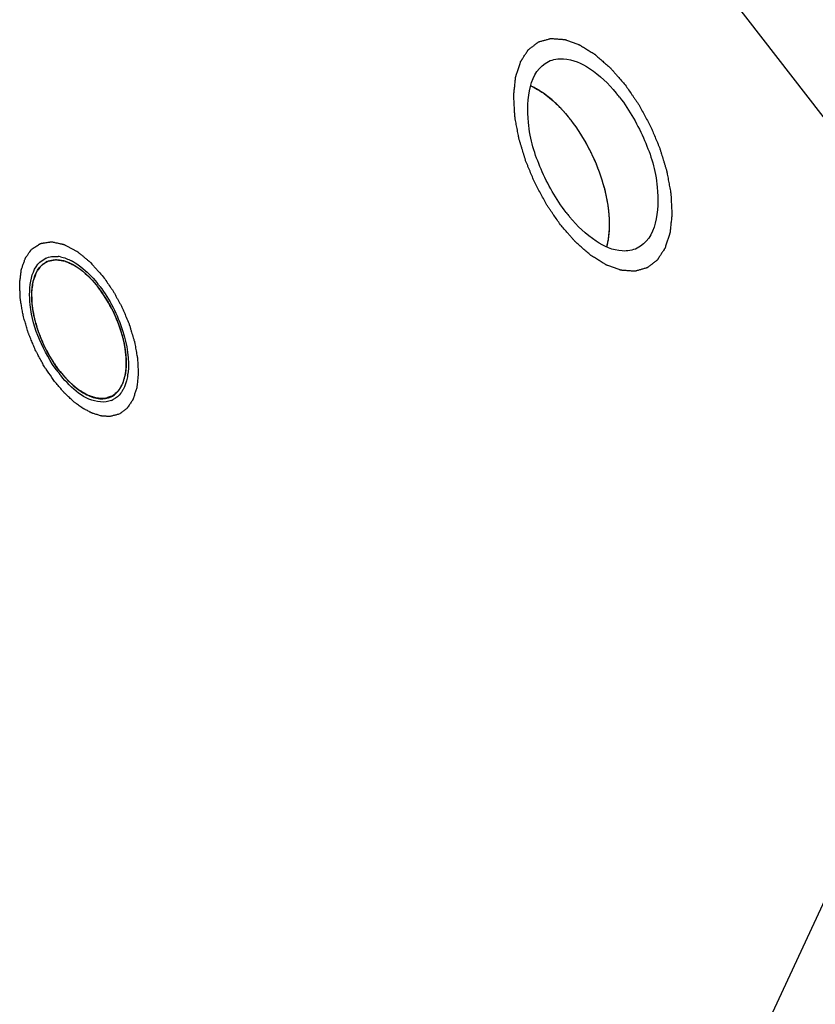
# Model space of a CAD drawing. Header units: millimetres. Extents: x 0 to 7560, y 0 to 5346.
# Tile 191 of 242: x 6429 to 6441, y 3427 to 3443. Entities that reach past the tile are written whole.
import ezdxf

# ---------------------------------------------------------------- set-up
doc = ezdxf.new("R2010")
doc.units = ezdxf.units.MM
for name, color, linetype in [('CSH-ST-M4-20_PBL983', 7, 'Continuous'), ('M2302701_PBL928', 7, 'Continuous'), ('MISUMI_FCBBS3-5-25_PBL1044', 7, 'Continuous')]:
    doc.layers.add(name, color=color, linetype=linetype)

msp = doc.modelspace()

# ---------------------------------------------------------------- linework, layer by layer
at = {"layer": 'CSH-ST-M4-20_PBL983', "color": 134}
for p, q in [((6437.07, 3441.514), (6437.064, 3441.518)), ((6437.144, 3441.467), (6437.139, 3441.471)), ((6437.377, 3441.275), (6437.373, 3441.279)), ((6437.8, 3440.728), (6437.797, 3440.733)), ((6437.969, 3440.4), (6437.967, 3440.405)), ((6438.181, 3439.717), (6438.18, 3439.723)), ((6438.213, 3439.397), (6438.212, 3439.401))]:
    msp.add_line(p, q, dxfattribs=at)
at = {"layer": 'CSH-ST-M4-20_PBL983', "color": 7}
for points in [[(6436.95, 3441.576), (6436.989, 3441.559), (6437.027, 3441.539), (6437.064, 3441.518)], [(6438.169, 3439.008), (6438.18, 3439.048), (6438.189, 3439.089), (6438.195, 3439.131)]]:
    msp.add_open_spline(points, degree=3, dxfattribs=at)
at = {"layer": 'CSH-ST-M4-20_PBL983', "color": 134}
for points, knots in [([(6437.064, 3441.518), (6437.055, 3441.523), (6437.037, 3441.533), (6437.015, 3441.545), (6436.999, 3441.553), (6436.99, 3441.558), (6436.979, 3441.563), (6436.966, 3441.569), (6436.956, 3441.573), (6436.951, 3441.575)], [0, 0, 0, 0, 0.25, 0.5, 0.625, 0.6875, 0.75, 0.875, 1, 1, 1, 1]), ([(6437.139, 3441.471), (6437.128, 3441.478), (6437.114, 3441.487), (6437.098, 3441.498), (6437.091, 3441.502), (6437.086, 3441.505), (6437.079, 3441.509), (6437.074, 3441.512), (6437.07, 3441.514)], [0, 0, 0, 0, 0.5, 0.625, 0.75, 0.8125, 0.875, 1, 1, 1, 1]), ([(6437.373, 3441.279), (6437.364, 3441.287), (6437.351, 3441.3), (6437.333, 3441.317), (6437.318, 3441.33), (6437.303, 3441.344), (6437.284, 3441.36), (6437.263, 3441.378), (6437.236, 3441.399), (6437.217, 3441.415), (6437.204, 3441.424), (6437.19, 3441.435), (6437.17, 3441.449), (6437.155, 3441.46), (6437.144, 3441.467)], [0, 0, 0, 0, 0.125, 0.1875, 0.25, 0.3125, 0.375, 0.5, 0.625, 0.6875, 0.75, 0.8125, 0.875, 1, 1, 1, 1]), ([(6437.598, 3441.027), (6437.589, 3441.037), (6437.577, 3441.053), (6437.56, 3441.074), (6437.545, 3441.091), (6437.534, 3441.106), (6437.524, 3441.117), (6437.516, 3441.126), (6437.505, 3441.139), (6437.493, 3441.154), (6437.478, 3441.17), (6437.459, 3441.191), (6437.435, 3441.217), (6437.406, 3441.247), (6437.387, 3441.266), (6437.377, 3441.275)], [0, 0, 0, 0, 0.125, 0.1875, 0.25, 0.3125, 0.34375, 0.375, 0.4375, 0.5, 0.5625, 0.625, 0.75, 0.875, 1, 1, 1, 1]), ([(6437.797, 3440.733), (6437.79, 3440.745), (6437.779, 3440.763), (6437.764, 3440.787), (6437.751, 3440.807), (6437.741, 3440.824), (6437.732, 3440.837), (6437.725, 3440.848), (6437.715, 3440.863), (6437.704, 3440.88), (6437.69, 3440.899), (6437.673, 3440.924), (6437.651, 3440.955), (6437.624, 3440.992), (6437.606, 3441.015), (6437.598, 3441.027)], [0, 0, 0, 0, 0.125, 0.1875, 0.25, 0.3125, 0.34375, 0.375, 0.4375, 0.5, 0.5625, 0.625, 0.75, 0.875, 1, 1, 1, 1]), ([(6437.967, 3440.405), (6437.961, 3440.418), (6437.952, 3440.438), (6437.939, 3440.464), (6437.929, 3440.486), (6437.92, 3440.504), (6437.914, 3440.518), (6437.907, 3440.531), (6437.899, 3440.547), (6437.89, 3440.565), (6437.878, 3440.587), (6437.869, 3440.604), (6437.862, 3440.619), (6437.855, 3440.631), (6437.846, 3440.647), (6437.837, 3440.662), (6437.83, 3440.675), (6437.818, 3440.696), (6437.808, 3440.714), (6437.8, 3440.728)], [0, 0, 0, 0, 0.125, 0.1875, 0.25, 0.3125, 0.34375, 0.375, 0.4375, 0.5, 0.5625, 0.625, 0.65625, 0.6875, 0.75, 0.8125, 0.84375, 0.875, 1, 1, 1, 1]), ([(6438.098, 3440.059), (6438.093, 3440.072), (6438.088, 3440.089), (6438.082, 3440.109), (6438.077, 3440.124), (6438.068, 3440.15), (6438.058, 3440.179), (6438.047, 3440.208), (6438.039, 3440.231), (6438.031, 3440.25), (6438.024, 3440.267), (6438.019, 3440.28), (6438.014, 3440.295), (6438.003, 3440.32), (6437.988, 3440.357), (6437.975, 3440.386), (6437.969, 3440.4)], [0, 0, 0, 0, 0.125, 0.15625, 0.1875, 0.25, 0.375, 0.4375, 0.5, 0.5625, 0.625, 0.65625, 0.6875, 0.75, 0.875, 1, 1, 1, 1]), ([(6438.18, 3439.723), (6438.177, 3439.736), (6438.174, 3439.752), (6438.171, 3439.771), (6438.168, 3439.785), (6438.164, 3439.804), (6438.159, 3439.826), (6438.155, 3439.846), (6438.15, 3439.866), (6438.146, 3439.885), (6438.14, 3439.907), (6438.135, 3439.929), (6438.129, 3439.951), (6438.123, 3439.97), (6438.119, 3439.987), (6438.115, 3440.001), (6438.11, 3440.017), (6438.104, 3440.036), (6438.1, 3440.051), (6438.098, 3440.059)], [0, 0, 0, 0, 0.125, 0.15625, 0.1875, 0.25, 0.3125, 0.375, 0.4375, 0.5, 0.5625, 0.625, 0.6875, 0.75, 0.8125, 0.84375, 0.875, 0.9375, 1, 1, 1, 1]), ([(6438.212, 3439.401), (6438.212, 3439.413), (6438.211, 3439.431), (6438.211, 3439.455), (6438.209, 3439.476), (6438.208, 3439.496), (6438.206, 3439.515), (6438.205, 3439.534), (6438.203, 3439.552), (6438.201, 3439.573), (6438.199, 3439.594), (6438.196, 3439.614), (6438.193, 3439.633), (6438.191, 3439.649), (6438.19, 3439.662), (6438.186, 3439.684), (6438.183, 3439.702), (6438.181, 3439.717)], [0, 0, 0, 0, 0.125, 0.1875, 0.25, 0.3125, 0.375, 0.4375, 0.5, 0.5625, 0.625, 0.6875, 0.75, 0.8125, 0.84375, 0.875, 1, 1, 1, 1]), ([(6438.196, 3439.132), (6438.197, 3439.142), (6438.199, 3439.156), (6438.202, 3439.175), (6438.204, 3439.197), (6438.207, 3439.224), (6438.211, 3439.268), (6438.212, 3439.314), (6438.213, 3439.36), (6438.213, 3439.385), (6438.213, 3439.397)], [0, 0, 0, 0, 0.125, 0.1875, 0.25, 0.375, 0.5, 0.75, 0.875, 1, 1, 1, 1])]:
    msp.add_open_spline(points, degree=3, knots=knots, dxfattribs=at)
at = {"layer": 'CSH-ST-M4-20_PBL983', "color": 7}
for points, knots in [([(6437.064, 3441.518), (6437.111, 3441.49), (6437.313, 3441.355), (6437.482, 3441.175), (6437.598, 3441.027)], [0, 0, 0, 0, 0.225231, 1, 1, 1, 1]), ([(6438.195, 3439.131), (6438.219, 3439.276), (6438.215, 3439.598), (6438.066, 3440.259), (6437.817, 3440.743), (6437.598, 3441.027)], [0, 0, 0, 0, 0.217315, 0.469219, 1, 1, 1, 1])]:
    msp.add_open_spline(points, degree=3, knots=knots, dxfattribs=at)
at = {"layer": 'CSH-ST-M4-20_PBL983', "color": 134}
msp.add_open_spline([(6438.17, 3439.013), (6438.175, 3439.032), (6438.185, 3439.07), (6438.192, 3439.111), (6438.196, 3439.132)], degree=3, dxfattribs=at)
at = {"layer": 'M2302701_PBL928', "color": 7}
for p, q in [((6430.854, 3454.986), (6442.38, 3440.098)), ((6443.968, 3433.587), (6435.686, 3415.742))]:
    msp.add_line(p, q, dxfattribs=at)
for centre, radius, start, end in [((6436.324, 3439.808), 2.59, 37.7406, 39.6237), ((6439.567, 3441.139), 2.59, 217.7406, 219.6237), ((6429.347, 3438.523), 0.33, 115.3948, 117.7323), ((6429.352, 3438.366), 0.489, 79.0131, 83.3835), ((6429.22, 3438.004), 0.876, 60.4999, 62.5307), ((6429.184, 3437.941), 0.948, 58.2858, 60.4971), ((6428.511, 3437.186), 1.965, 37.7415, 39.5148), ((6428.468, 3437.153), 2.019, 37.246, 37.7463), ((6431.014, 3438.23), 2.019, 217.246, 217.7463), ((6430.971, 3438.197), 1.965, 217.7415, 219.5148), ((6429.566, 3437.105), 0.964, 351.054, 352.2599), ((6430.058, 3436.937), 0.44, 322.8526, 326.4222), ((6430.135, 3436.859), 0.329, 292.6212, 295.3943), ((6430.135, 3436.86), 0.33, 295.3948, 297.7323)]:
    msp.add_arc(centre, radius, start, end, dxfattribs=at)
at = {"layer": 'M2302701_PBL928', "color": 134}
for points, knots in [([(6437.428, 3439.358), (6437.41, 3439.384), (6437.374, 3439.436), (6437.33, 3439.501), (6437.294, 3439.552), (6437.268, 3439.591), (6437.245, 3439.623), (6437.227, 3439.649), (6437.213, 3439.668), (6437.202, 3439.69), (6437.187, 3439.718), (6437.16, 3439.768), (6437.121, 3439.839), (6437.082, 3439.91), (6437.055, 3439.96), (6437.04, 3439.989), (6437.027, 3440.01), (6437.019, 3440.032), (6437.006, 3440.062), (6436.984, 3440.114), (6436.952, 3440.189), (6436.921, 3440.264), (6436.899, 3440.316), (6436.886, 3440.346), (6436.876, 3440.368), (6436.87, 3440.392), (6436.86, 3440.422), (6436.844, 3440.476), (6436.825, 3440.538), (6436.807, 3440.599), (6436.793, 3440.645), (6436.781, 3440.684), (6436.773, 3440.711), (6436.768, 3440.726), (6436.764, 3440.738), (6436.763, 3440.749), (6436.76, 3440.763), (6436.755, 3440.789), (6436.746, 3440.841), (6436.735, 3440.899), (6436.724, 3440.958), (6436.716, 3441.002), (6436.709, 3441.039), (6436.705, 3441.065), (6436.702, 3441.079), (6436.699, 3441.091), (6436.699, 3441.101), (6436.699, 3441.114), (6436.697, 3441.138), (6436.695, 3441.186), (6436.692, 3441.241), (6436.689, 3441.296), (6436.687, 3441.337), (6436.685, 3441.371), (6436.684, 3441.396), (6436.683, 3441.409), (6436.682, 3441.42), (6436.684, 3441.429), (6436.685, 3441.441), (6436.687, 3441.462), (6436.69, 3441.493), (6436.694, 3441.529), (6436.698, 3441.566), (6436.702, 3441.603), (6436.706, 3441.639), (6436.709, 3441.67), (6436.711, 3441.691), (6436.713, 3441.703), (6436.713, 3441.713), (6436.716, 3441.72), (6436.719, 3441.731), (6436.725, 3441.749), (6436.733, 3441.775), (6436.743, 3441.806), (6436.753, 3441.838), (6436.763, 3441.869), (6436.773, 3441.9), (6436.781, 3441.926), (6436.787, 3441.944), (6436.791, 3441.955), (6436.793, 3441.963), (6436.797, 3441.968), (6436.802, 3441.976), (6436.811, 3441.99), (6436.824, 3442.01), (6436.839, 3442.033), (6436.854, 3442.057), (6436.87, 3442.08), (6436.885, 3442.104), (6436.898, 3442.123), (6436.907, 3442.137), (6436.912, 3442.145), (6436.915, 3442.151), (6436.921, 3442.154), (6436.927, 3442.16), (6436.939, 3442.169), (6436.956, 3442.182), (6436.976, 3442.197), (6436.996, 3442.213), (6437.017, 3442.228), (6437.037, 3442.244), (6437.054, 3442.257), (6437.065, 3442.266), (6437.072, 3442.271), (6437.077, 3442.276), (6437.083, 3442.277), (6437.091, 3442.279), (6437.106, 3442.283), (6437.126, 3442.289), (6437.15, 3442.296), (6437.175, 3442.303), (6437.199, 3442.31), (6437.223, 3442.317), (6437.244, 3442.323), (6437.258, 3442.327), (6437.266, 3442.329), (6437.272, 3442.332), (6437.279, 3442.33), (6437.288, 3442.33), (6437.305, 3442.329), (6437.328, 3442.327), (6437.356, 3442.325), (6437.384, 3442.323), (6437.412, 3442.321), (6437.44, 3442.319), (6437.464, 3442.317), (6437.48, 3442.316), (6437.49, 3442.315), (6437.497, 3442.316), (6437.504, 3442.312), (6437.514, 3442.309), (6437.531, 3442.302), (6437.556, 3442.294), (6437.586, 3442.283), (6437.616, 3442.272), (6437.645, 3442.261), (6437.675, 3442.25), (6437.7, 3442.241), (6437.717, 3442.235), (6437.727, 3442.231), (6437.735, 3442.229), (6437.742, 3442.224), (6437.752, 3442.218), (6437.77, 3442.206), (6437.796, 3442.19), (6437.827, 3442.171), (6437.858, 3442.152), (6437.888, 3442.133), (6437.919, 3442.114), (6437.945, 3442.098), (6437.963, 3442.087), (6437.973, 3442.08), (6437.981, 3442.076), (6437.988, 3442.069), (6437.998, 3442.06), (6438.016, 3442.044), (6438.042, 3442.022), (6438.072, 3441.995), (6438.103, 3441.968), (6438.133, 3441.942), (6438.164, 3441.915), (6438.19, 3441.892), (6438.207, 3441.877), (6438.218, 3441.868), (6438.225, 3441.862), (6438.233, 3441.853), (6438.243, 3441.842), (6438.26, 3441.822), (6438.285, 3441.793), (6438.314, 3441.759), (6438.354, 3441.714), (6438.404, 3441.657), (6438.443, 3441.612), (6438.463, 3441.589)], [0, 0, 0, 0, 0.015625, 0.03125, 0.039062, 0.046875, 0.054688, 0.058594, 0.0625, 0.066406, 0.070312, 0.078125, 0.09375, 0.109375, 0.117188, 0.121094, 0.125, 0.128906, 0.132812, 0.140625, 0.15625, 0.171875, 0.179688, 0.183594, 0.1875, 0.191406, 0.195312, 0.203125, 0.21875, 0.226562, 0.234375, 0.242188, 0.246094, 0.248047, 0.25, 0.251953, 0.253906, 0.257812, 0.265625, 0.28125, 0.289062, 0.296875, 0.304688, 0.308594, 0.310547, 0.3125, 0.314453, 0.316406, 0.320312, 0.328125, 0.34375, 0.351562, 0.359375, 0.367188, 0.371094, 0.373047, 0.375, 0.376953, 0.378906, 0.382812, 0.390625, 0.398438, 0.40625, 0.414062, 0.421875, 0.429688, 0.433594, 0.435547, 0.4375, 0.439453, 0.441406, 0.445312, 0.453125, 0.460938, 0.46875, 0.476562, 0.484375, 0.492188, 0.496094, 0.498047, 0.5, 0.501953, 0.503906, 0.507812, 0.515625, 0.523438, 0.53125, 0.539062, 0.546875, 0.554688, 0.558594, 0.560547, 0.5625, 0.564453, 0.566406, 0.570312, 0.578125, 0.585938, 0.59375, 0.601562, 0.609375, 0.617188, 0.621094, 0.623047, 0.625, 0.626953, 0.628906, 0.632812, 0.640625, 0.648438, 0.65625, 0.664062, 0.671875, 0.679688, 0.683594, 0.685547, 0.6875, 0.689453, 0.691406, 0.695312, 0.703125, 0.710938, 0.71875, 0.726562, 0.734375, 0.742188, 0.746094, 0.748047, 0.75, 0.751953, 0.753906, 0.757812, 0.765625, 0.773438, 0.78125, 0.789062, 0.796875, 0.804688, 0.808594, 0.810547, 0.8125, 0.814453, 0.816406, 0.820312, 0.828125, 0.835938, 0.84375, 0.851562, 0.859375, 0.867188, 0.871094, 0.873047, 0.875, 0.876953, 0.878906, 0.882812, 0.890625, 0.898438, 0.90625, 0.914062, 0.921875, 0.929688, 0.933594, 0.935547, 0.9375, 0.939453, 0.941406, 0.945312, 0.953125, 0.960938, 0.96875, 0.984375, 1, 1, 1, 1]), ([(6438.463, 3441.589), (6438.481, 3441.563), (6438.517, 3441.511), (6438.561, 3441.447), (6438.597, 3441.395), (6438.624, 3441.356), (6438.646, 3441.324), (6438.664, 3441.298), (6438.678, 3441.279), (6438.689, 3441.257), (6438.705, 3441.229), (6438.732, 3441.179), (6438.77, 3441.108), (6438.809, 3441.037), (6438.836, 3440.987), (6438.852, 3440.959), (6438.864, 3440.938), (6438.873, 3440.915), (6438.886, 3440.885), (6438.907, 3440.833), (6438.939, 3440.758), (6438.97, 3440.683), (6438.993, 3440.631), (6439.005, 3440.601), (6439.015, 3440.579), (6439.021, 3440.556), (6439.031, 3440.525), (6439.047, 3440.471), (6439.066, 3440.41), (6439.085, 3440.348), (6439.099, 3440.302), (6439.11, 3440.263), (6439.119, 3440.236), (6439.123, 3440.221), (6439.127, 3440.209), (6439.129, 3440.199), (6439.131, 3440.184), (6439.136, 3440.158), (6439.146, 3440.107), (6439.156, 3440.048), (6439.167, 3439.989), (6439.175, 3439.945), (6439.182, 3439.908), (6439.187, 3439.883), (6439.189, 3439.868), (6439.192, 3439.857), (6439.192, 3439.847), (6439.193, 3439.833), (6439.194, 3439.809), (6439.196, 3439.761), (6439.199, 3439.706), (6439.202, 3439.651), (6439.204, 3439.61), (6439.206, 3439.576), (6439.207, 3439.552), (6439.208, 3439.538), (6439.209, 3439.527), (6439.208, 3439.519), (6439.206, 3439.506), (6439.204, 3439.485), (6439.201, 3439.455), (6439.197, 3439.418), (6439.193, 3439.381), (6439.189, 3439.345), (6439.186, 3439.308), (6439.182, 3439.277), (6439.18, 3439.256), (6439.179, 3439.244), (6439.178, 3439.234), (6439.175, 3439.227), (6439.172, 3439.216), (6439.166, 3439.198), (6439.158, 3439.172), (6439.148, 3439.141), (6439.138, 3439.11), (6439.128, 3439.079), (6439.118, 3439.047), (6439.11, 3439.021), (6439.104, 3439.003), (6439.101, 3438.993), (6439.099, 3438.984), (6439.094, 3438.979), (6439.089, 3438.971), (6439.08, 3438.957), (6439.068, 3438.938), (6439.052, 3438.914), (6439.037, 3438.891), (6439.022, 3438.867), (6439.006, 3438.844), (6438.994, 3438.824), (6438.985, 3438.81), (6438.98, 3438.803), (6438.976, 3438.796), (6438.971, 3438.793), (6438.964, 3438.787), (6438.952, 3438.779), (6438.935, 3438.765), (6438.915, 3438.75), (6438.895, 3438.734), (6438.875, 3438.719), (6438.854, 3438.703), (6438.838, 3438.69), (6438.826, 3438.681), (6438.819, 3438.676), (6438.814, 3438.672), (6438.808, 3438.671), (6438.8, 3438.668), (6438.786, 3438.664), (6438.765, 3438.658), (6438.741, 3438.651), (6438.717, 3438.644), (6438.692, 3438.637), (6438.668, 3438.63), (6438.648, 3438.625), (6438.633, 3438.62), (6438.625, 3438.618), (6438.62, 3438.616), (6438.612, 3438.617), (6438.603, 3438.617), (6438.586, 3438.619), (6438.563, 3438.62), (6438.535, 3438.622), (6438.507, 3438.624), (6438.479, 3438.626), (6438.451, 3438.628), (6438.427, 3438.63), (6438.411, 3438.631), (6438.402, 3438.632), (6438.395, 3438.632), (6438.387, 3438.635), (6438.377, 3438.638), (6438.36, 3438.645), (6438.335, 3438.654), (6438.305, 3438.665), (6438.276, 3438.675), (6438.246, 3438.686), (6438.216, 3438.697), (6438.191, 3438.706), (6438.174, 3438.712), (6438.164, 3438.716), (6438.157, 3438.718), (6438.149, 3438.724), (6438.139, 3438.73), (6438.121, 3438.741), (6438.095, 3438.757), (6438.064, 3438.776), (6438.034, 3438.795), (6438.003, 3438.814), (6437.972, 3438.834), (6437.947, 3438.85), (6437.929, 3438.861), (6437.918, 3438.867), (6437.911, 3438.871), (6437.903, 3438.879), (6437.893, 3438.887), (6437.875, 3438.903), (6437.85, 3438.925), (6437.819, 3438.952), (6437.788, 3438.979), (6437.758, 3439.006), (6437.727, 3439.032), (6437.702, 3439.055), (6437.684, 3439.07), (6437.674, 3439.08), (6437.666, 3439.086), (6437.659, 3439.095), (6437.649, 3439.106), (6437.631, 3439.126), (6437.607, 3439.154), (6437.577, 3439.188), (6437.537, 3439.234), (6437.488, 3439.29), (6437.448, 3439.336), (6437.428, 3439.358)], [0, 0, 0, 0, 0.015625, 0.03125, 0.039062, 0.046875, 0.054688, 0.058594, 0.0625, 0.066406, 0.070312, 0.078125, 0.09375, 0.109375, 0.117188, 0.121094, 0.125, 0.128906, 0.132812, 0.140625, 0.15625, 0.171875, 0.179688, 0.183594, 0.1875, 0.191406, 0.195312, 0.203125, 0.21875, 0.226562, 0.234375, 0.242188, 0.246094, 0.248047, 0.25, 0.251953, 0.253906, 0.257812, 0.265625, 0.28125, 0.289062, 0.296875, 0.304688, 0.308594, 0.310547, 0.3125, 0.314453, 0.316406, 0.320312, 0.328125, 0.34375, 0.351562, 0.359375, 0.367188, 0.371094, 0.373047, 0.375, 0.376953, 0.378906, 0.382812, 0.390625, 0.398438, 0.40625, 0.414062, 0.421875, 0.429688, 0.433594, 0.435547, 0.4375, 0.439453, 0.441406, 0.445312, 0.453125, 0.460938, 0.46875, 0.476562, 0.484375, 0.492188, 0.496094, 0.498047, 0.5, 0.501953, 0.503906, 0.507812, 0.515625, 0.523438, 0.53125, 0.539062, 0.546875, 0.554688, 0.558594, 0.560547, 0.5625, 0.564453, 0.566406, 0.570312, 0.578125, 0.585938, 0.59375, 0.601562, 0.609375, 0.617188, 0.621094, 0.623047, 0.625, 0.626953, 0.628906, 0.632812, 0.640625, 0.648438, 0.65625, 0.664062, 0.671875, 0.679688, 0.683594, 0.685547, 0.6875, 0.689453, 0.691406, 0.695312, 0.703125, 0.710938, 0.71875, 0.726562, 0.734375, 0.742188, 0.746094, 0.748047, 0.75, 0.751953, 0.753906, 0.757812, 0.765625, 0.773438, 0.78125, 0.789062, 0.796875, 0.804688, 0.808594, 0.810547, 0.8125, 0.814453, 0.816406, 0.820312, 0.828125, 0.835938, 0.84375, 0.851562, 0.859375, 0.867188, 0.871094, 0.873047, 0.875, 0.876953, 0.878906, 0.882812, 0.890625, 0.898438, 0.90625, 0.914062, 0.921875, 0.929688, 0.933594, 0.935547, 0.9375, 0.939453, 0.941406, 0.945312, 0.953125, 0.960938, 0.96875, 0.984375, 1, 1, 1, 1]), ([(6428.984, 3438.966), (6429.003, 3438.978), (6429.03, 3438.996), (6429.066, 3439.019), (6429.089, 3439.034), (6429.107, 3439.046), (6429.118, 3439.053), (6429.126, 3439.058), (6429.131, 3439.061), (6429.137, 3439.061), (6429.143, 3439.062), (6429.154, 3439.064), (6429.168, 3439.066), (6429.19, 3439.069), (6429.217, 3439.073), (6429.245, 3439.077), (6429.267, 3439.081), (6429.281, 3439.083), (6429.292, 3439.084), (6429.298, 3439.085), (6429.304, 3439.086), (6429.31, 3439.085), (6429.321, 3439.083), (6429.336, 3439.08), (6429.361, 3439.074), (6429.392, 3439.067), (6429.422, 3439.061), (6429.447, 3439.055), (6429.466, 3439.051), (6429.481, 3439.048), (6429.492, 3439.045), (6429.498, 3439.044), (6429.502, 3439.043), (6429.508, 3439.04), (6429.514, 3439.037), (6429.526, 3439.031), (6429.542, 3439.022), (6429.562, 3439.011), (6429.589, 3438.997), (6429.622, 3438.98), (6429.655, 3438.962), (6429.682, 3438.948), (6429.698, 3438.939), (6429.71, 3438.933), (6429.717, 3438.929), (6429.723, 3438.923), (6429.731, 3438.917), (6429.751, 3438.9), (6429.781, 3438.876), (6429.82, 3438.844), (6429.86, 3438.811), (6429.889, 3438.787), (6429.909, 3438.771), (6429.917, 3438.764), (6429.924, 3438.759), (6429.93, 3438.752), (6429.941, 3438.739), (6429.957, 3438.721), (6429.983, 3438.693), (6430.015, 3438.657), (6430.066, 3438.6), (6430.104, 3438.557), (6430.129, 3438.528)], [0, 0, 0, 0, 0.0625, 0.09375, 0.125, 0.140625, 0.15625, 0.164062, 0.167969, 0.171875, 0.179688, 0.1875, 0.203125, 0.21875, 0.25, 0.28125, 0.296875, 0.3125, 0.320312, 0.328125, 0.332031, 0.335938, 0.34375, 0.359375, 0.375, 0.40625, 0.4375, 0.453125, 0.46875, 0.484375, 0.492188, 0.496094, 0.5, 0.503906, 0.507812, 0.515625, 0.53125, 0.546875, 0.5625, 0.59375, 0.625, 0.640625, 0.65625, 0.664062, 0.667969, 0.671875, 0.679688, 0.6875, 0.71875, 0.75, 0.78125, 0.8125, 0.820312, 0.828125, 0.832031, 0.835938, 0.84375, 0.859375, 0.875, 0.90625, 0.9375, 1, 1, 1, 1]), ([(6429.353, 3436.855), (6429.322, 3436.9), (6429.284, 3436.955), (6429.238, 3437.022), (6429.219, 3437.05), (6429.204, 3437.072), (6429.188, 3437.094), (6429.172, 3437.125), (6429.152, 3437.162), (6429.132, 3437.198), (6429.112, 3437.235), (6429.092, 3437.272), (6429.076, 3437.302), (6429.063, 3437.327), (6429.049, 3437.351), (6429.036, 3437.383), (6429.014, 3437.435), (6428.988, 3437.499), (6428.963, 3437.557), (6428.947, 3437.595), (6428.939, 3437.615), (6428.932, 3437.634), (6428.925, 3437.66), (6428.915, 3437.692), (6428.903, 3437.731), (6428.892, 3437.77), (6428.88, 3437.809), (6428.868, 3437.848), (6428.859, 3437.88), (6428.851, 3437.906), (6428.847, 3437.931), (6428.839, 3437.975), (6428.828, 3438.038), (6428.817, 3438.101), (6428.81, 3438.142), (6428.807, 3438.161), (6428.804, 3438.174), (6428.804, 3438.194), (6428.802, 3438.223), (6428.801, 3438.258), (6428.8, 3438.293), (6428.798, 3438.328), (6428.797, 3438.363), (6428.796, 3438.393), (6428.795, 3438.413), (6428.794, 3438.425), (6428.796, 3438.435), (6428.797, 3438.448), (6428.8, 3438.468), (6428.803, 3438.494), (6428.808, 3438.536), (6428.814, 3438.577), (6428.818, 3438.613), (6428.82, 3438.631), (6428.821, 3438.642), (6428.824, 3438.65), (6428.828, 3438.661), (6428.834, 3438.679), (6428.842, 3438.701), (6428.851, 3438.727), (6428.86, 3438.753), (6428.869, 3438.779), (6428.877, 3438.801), (6428.883, 3438.818), (6428.886, 3438.829), (6428.891, 3438.835), (6428.896, 3438.842), (6428.904, 3438.853), (6428.915, 3438.869), (6428.943, 3438.908), (6428.966, 3438.94), (6428.984, 3438.966)], [0, 0, 0, 0, 0.0625, 0.078125, 0.09375, 0.101562, 0.109375, 0.125, 0.140625, 0.15625, 0.171875, 0.1875, 0.203125, 0.210938, 0.21875, 0.234375, 0.25, 0.28125, 0.3125, 0.320312, 0.328125, 0.335938, 0.34375, 0.359375, 0.375, 0.390625, 0.40625, 0.421875, 0.4375, 0.445312, 0.453125, 0.46875, 0.5, 0.53125, 0.546875, 0.550781, 0.554688, 0.5625, 0.578125, 0.59375, 0.609375, 0.625, 0.640625, 0.65625, 0.664062, 0.667969, 0.671875, 0.679688, 0.6875, 0.703125, 0.71875, 0.75, 0.765625, 0.773438, 0.777344, 0.78125, 0.789062, 0.796875, 0.8125, 0.828125, 0.84375, 0.859375, 0.875, 0.882812, 0.890625, 0.894531, 0.898438, 0.90625, 0.921875, 0.9375, 1, 1, 1, 1]), ([(6430.129, 3438.528), (6430.148, 3438.501), (6430.184, 3438.448), (6430.23, 3438.381), (6430.267, 3438.328), (6430.291, 3438.295), (6430.306, 3438.265), (6430.322, 3438.236), (6430.342, 3438.199), (6430.366, 3438.155), (6430.39, 3438.112), (6430.41, 3438.075), (6430.427, 3438.046), (6430.437, 3438.022), (6430.446, 3437.999), (6430.46, 3437.967), (6430.483, 3437.913), (6430.509, 3437.85), (6430.532, 3437.795), (6430.544, 3437.767), (6430.549, 3437.752), (6430.556, 3437.728), (6430.566, 3437.693), (6430.585, 3437.631), (6430.602, 3437.576), (6430.616, 3437.53), (6430.622, 3437.51), (6430.627, 3437.495), (6430.629, 3437.479), (6430.634, 3437.452), (6430.641, 3437.414), (6430.65, 3437.367), (6430.658, 3437.321), (6430.665, 3437.283), (6430.67, 3437.256), (6430.673, 3437.24), (6430.676, 3437.225), (6430.677, 3437.207), (6430.678, 3437.179), (6430.68, 3437.144), (6430.682, 3437.101), (6430.684, 3437.059), (6430.686, 3437.024), (6430.687, 3436.995), (6430.689, 3436.978), (6430.687, 3436.965), (6430.685, 3436.952), (6430.683, 3436.93), (6430.679, 3436.898), (6430.675, 3436.86), (6430.672, 3436.828), (6430.669, 3436.802), (6430.667, 3436.783), (6430.665, 3436.767), (6430.664, 3436.754), (6430.66, 3436.744), (6430.656, 3436.731), (6430.649, 3436.71), (6430.64, 3436.684), (6430.63, 3436.652), (6430.622, 3436.626), (6430.615, 3436.605), (6430.611, 3436.592), (6430.607, 3436.582), (6430.605, 3436.573), (6430.601, 3436.567), (6430.596, 3436.559), (6430.589, 3436.549), (6430.573, 3436.525), (6430.555, 3436.497), (6430.536, 3436.469), (6430.525, 3436.453), (6430.519, 3436.442), (6430.514, 3436.436), (6430.512, 3436.431), (6430.508, 3436.429), (6430.504, 3436.425), (6430.493, 3436.418), (6430.477, 3436.405), (6430.455, 3436.389), (6430.434, 3436.373), (6430.416, 3436.36), (6430.402, 3436.349), (6430.388, 3436.337), (6430.366, 3436.333), (6430.341, 3436.325), (6430.315, 3436.319), (6430.281, 3436.309), (6430.255, 3436.303), (6430.238, 3436.298)], [0, 0, 0, 0, 0.03125, 0.0625, 0.078125, 0.09375, 0.101562, 0.109375, 0.125, 0.140625, 0.15625, 0.171875, 0.179688, 0.1875, 0.195312, 0.203125, 0.21875, 0.25, 0.265625, 0.273438, 0.277344, 0.28125, 0.296875, 0.3125, 0.34375, 0.351562, 0.359375, 0.363281, 0.367188, 0.375, 0.390625, 0.40625, 0.421875, 0.4375, 0.445312, 0.449219, 0.453125, 0.460938, 0.46875, 0.484375, 0.5, 0.515625, 0.53125, 0.539062, 0.546875, 0.550781, 0.554688, 0.5625, 0.578125, 0.59375, 0.609375, 0.617188, 0.625, 0.632812, 0.636719, 0.640625, 0.648438, 0.65625, 0.671875, 0.6875, 0.703125, 0.710938, 0.71875, 0.722656, 0.726562, 0.730469, 0.734375, 0.742188, 0.75, 0.78125, 0.796875, 0.804688, 0.8125, 0.816406, 0.818359, 0.820312, 0.824219, 0.828125, 0.84375, 0.859375, 0.875, 0.890625, 0.898438, 0.90625, 0.921875, 0.9375, 0.953125, 0.96875, 1, 1, 1, 1]), ([(6430.238, 3436.298), (6430.221, 3436.299), (6430.196, 3436.3), (6430.162, 3436.302), (6430.141, 3436.303), (6430.124, 3436.304), (6430.113, 3436.305), (6430.105, 3436.305), (6430.096, 3436.307), (6430.08, 3436.313), (6430.057, 3436.319), (6430.029, 3436.328), (6430.001, 3436.336), (6429.978, 3436.343), (6429.962, 3436.348), (6429.953, 3436.351), (6429.943, 3436.356), (6429.931, 3436.362), (6429.903, 3436.377), (6429.87, 3436.394), (6429.837, 3436.411), (6429.821, 3436.42), (6429.812, 3436.425), (6429.805, 3436.428), (6429.797, 3436.434), (6429.788, 3436.441), (6429.771, 3436.453), (6429.737, 3436.478), (6429.703, 3436.503), (6429.674, 3436.524), (6429.661, 3436.533), (6429.652, 3436.54), (6429.642, 3436.549), (6429.626, 3436.564), (6429.603, 3436.586), (6429.575, 3436.613), (6429.546, 3436.639), (6429.523, 3436.662), (6429.507, 3436.677), (6429.497, 3436.686), (6429.488, 3436.697), (6429.477, 3436.71), (6429.449, 3436.743), (6429.408, 3436.791), (6429.371, 3436.834), (6429.353, 3436.855)], [0, 0, 0, 0, 0.0625, 0.09375, 0.125, 0.140625, 0.15625, 0.164062, 0.171875, 0.1875, 0.21875, 0.25, 0.28125, 0.3125, 0.328125, 0.335938, 0.34375, 0.359375, 0.375, 0.4375, 0.46875, 0.484375, 0.492188, 0.5, 0.507812, 0.515625, 0.53125, 0.5625, 0.625, 0.640625, 0.65625, 0.664062, 0.671875, 0.6875, 0.71875, 0.75, 0.78125, 0.8125, 0.828125, 0.835938, 0.84375, 0.859375, 0.875, 0.9375, 1, 1, 1, 1])]:
    msp.add_open_spline(points, degree=3, knots=knots, dxfattribs=at)
at = {"layer": 'M2302701_PBL928', "color": 7}
for points, knots in [([(6437.519, 3439.554), (6437.356, 3439.764), (6437.095, 3440.238), (6436.845, 3441.02), (6436.93, 3441.818), (6437.239, 3441.965)], [0, 0, 0, 0, 0.307648, 0.605373, 1, 1, 1, 1]), ([(6437.239, 3441.965), (6437.312, 3441.999), (6437.55, 3442.034), (6437.951, 3441.849), (6438.196, 3441.609), (6438.319, 3441.46)], [0, 0, 0, 0, 0.190629, 0.542453, 1, 1, 1, 1]), ([(6438.373, 3441.394), (6438.536, 3441.183), (6438.796, 3440.71), (6439.047, 3439.927), (6438.961, 3439.129), (6438.652, 3438.983)], [0, 0, 0, 0, 0.307648, 0.605373, 1, 1, 1, 1]), ([(6438.652, 3438.983), (6438.58, 3438.948), (6438.342, 3438.913), (6437.941, 3439.098), (6437.695, 3439.338), (6437.572, 3439.487)], [0, 0, 0, 0, 0.190629, 0.542453, 1, 1, 1, 1]), ([(6429.407, 3437.009), (6429.287, 3437.166), (6429.094, 3437.519), (6428.91, 3438.107), (6428.966, 3438.696), (6429.194, 3438.815)], [0, 0, 0, 0, 0.306778, 0.603174, 1, 1, 1, 1]), ([(6429.683, 3438.748), (6429.713, 3438.729), (6429.84, 3438.64), (6429.95, 3438.529), (6430.027, 3438.436)], [0, 0, 0, 0, 0.228603, 1, 1, 1, 1]), ([(6430.075, 3438.375), (6430.235, 3438.164), (6430.464, 3437.715), (6430.552, 3437.206), (6430.521, 3436.975)], [0, 0, 0, 0, 0.530785, 1, 1, 1, 1]), ([(6430.262, 3436.556), (6430.206, 3436.532), (6429.882, 3436.501), (6429.615, 3436.753), (6429.455, 3436.947)], [0, 0, 0, 0, 0.19355, 1, 1, 1, 1]), ([(6430.451, 3436.741), (6430.447, 3436.733), (6430.438, 3436.717), (6430.429, 3436.701), (6430.424, 3436.694)], [0, 0, 0, 0, 0.506177, 1, 1, 1, 1])]:
    msp.add_open_spline(points, degree=3, knots=knots, dxfattribs=at)
for points in [[(6429.206, 3438.821), (6429.267, 3438.85), (6429.341, 3438.859), (6429.408, 3438.851)], [(6429.445, 3438.846), (6429.507, 3438.834), (6429.568, 3438.81), (6429.624, 3438.781)], [(6430.5, 3436.87), (6430.488, 3436.825), (6430.473, 3436.782), (6430.451, 3436.741)], [(6430.518, 3436.955), (6430.513, 3436.926), (6430.508, 3436.898), (6430.5, 3436.87)], [(6430.408, 3436.671), (6430.376, 3436.629), (6430.335, 3436.593), (6430.288, 3436.568)]]:
    msp.add_open_spline(points, degree=3, dxfattribs=at)
at = {"layer": 'MISUMI_FCBBS3-5-25_PBL1044', "color": 134}
for p, q in [((6429.664, 3438.712), (6429.672, 3438.708)), ((6429.672, 3438.708), (6429.687, 3438.699)), ((6429.687, 3438.699), (6429.696, 3438.693)), ((6430.333, 3437.87), (6430.335, 3437.866)), ((6430.428, 3437.602), (6430.429, 3437.599)), ((6430.483, 3436.988), (6430.482, 3436.986))]:
    msp.add_line(p, q, dxfattribs=at)
at = {"layer": 'MISUMI_FCBBS3-5-25_PBL1044', "color": 7}
for centre, radius, start, end in [((6429.365, 3438.485), 0.315, 115.4741, 119.9771), ((6430.942, 3438.195), 1.91, 217.7467, 218.171), ((6430.117, 3436.898), 0.315, 295.4741, 299.9771)]:
    msp.add_arc(centre, radius, start, end, dxfattribs=at)
for points, knots in [([(6429.432, 3437.026), (6429.317, 3437.175), (6429.174, 3437.423), (6429.049, 3437.778), (6428.959, 3438.185), (6428.993, 3438.635), (6429.207, 3438.758)], [0, 0, 0, 0, 0.304115, 0.45652, 0.600414, 1, 1, 1, 1]), ([(6429.229, 3438.77), (6429.291, 3438.799), (6429.45, 3438.815), (6429.592, 3438.754), (6429.664, 3438.713)], [0, 0, 0, 0, 0.45014, 1, 1, 1, 1]), ([(6429.664, 3438.713), (6429.698, 3438.693), (6429.844, 3438.594), (6429.967, 3438.465), (6430.05, 3438.357)], [0, 0, 0, 0, 0.225214, 1, 1, 1, 1]), ([(6430.482, 3436.986), (6430.519, 3437.211), (6430.434, 3437.712), (6430.209, 3438.152), (6430.05, 3438.357)], [0, 0, 0, 0, 0.467641, 1, 1, 1, 1]), ([(6429.441, 3437.015), (6429.504, 3436.935), (6429.633, 3436.794), (6429.847, 3436.641), (6430.06, 3436.568), (6430.198, 3436.587), (6430.253, 3436.613)], [0, 0, 0, 0, 0.31669, 0.588784, 0.811951, 1, 1, 1, 1]), ([(6430.387, 3436.729), (6430.399, 3436.746), (6430.446, 3436.825), (6430.471, 3436.916), (6430.482, 3436.986)], [0, 0, 0, 0, 0.227621, 1, 1, 1, 1])]:
    msp.add_open_spline(points, degree=3, knots=knots, dxfattribs=at)
at = {"layer": 'MISUMI_FCBBS3-5-25_PBL1044', "color": 134}
for points, knots in [([(6429.432, 3437.026), (6429.415, 3437.052), (6429.388, 3437.09), (6429.353, 3437.141), (6429.331, 3437.173), (6429.313, 3437.199), (6429.3, 3437.218), (6429.289, 3437.24), (6429.273, 3437.268), (6429.254, 3437.304), (6429.231, 3437.347), (6429.208, 3437.39), (6429.188, 3437.425), (6429.176, 3437.456), (6429.163, 3437.486), (6429.148, 3437.523), (6429.129, 3437.568), (6429.111, 3437.614), (6429.095, 3437.651), (6429.087, 3437.681), (6429.078, 3437.711), (6429.067, 3437.748), (6429.054, 3437.793), (6429.043, 3437.83), (6429.035, 3437.856), (6429.031, 3437.871), (6429.029, 3437.886), (6429.026, 3437.904), (6429.021, 3437.933), (6429.014, 3437.97), (6429.007, 3438.014), (6429.001, 3438.047), (6428.998, 3438.069), (6428.995, 3438.084), (6428.994, 3438.101), (6428.994, 3438.121), (6428.993, 3438.148), (6428.992, 3438.182), (6428.991, 3438.216), (6428.99, 3438.243), (6428.989, 3438.261), (6428.989, 3438.274), (6428.988, 3438.285), (6428.989, 3438.293), (6428.991, 3438.305), (6428.993, 3438.32), (6428.996, 3438.343), (6429, 3438.373), (6429.004, 3438.402), (6429.007, 3438.426), (6429.009, 3438.44), (6429.011, 3438.452), (6429.012, 3438.461), (6429.015, 3438.468), (6429.019, 3438.478), (6429.023, 3438.49), (6429.031, 3438.51), (6429.04, 3438.534), (6429.049, 3438.559), (6429.056, 3438.579), (6429.061, 3438.594), (6429.066, 3438.606), (6429.072, 3438.613), (6429.08, 3438.624), (6429.092, 3438.64), (6429.109, 3438.662), (6429.122, 3438.681), (6429.133, 3438.696), (6429.14, 3438.704), (6429.146, 3438.712), (6429.151, 3438.716), (6429.156, 3438.719), (6429.167, 3438.726), (6429.182, 3438.736), (6429.203, 3438.749), (6429.221, 3438.76), (6429.235, 3438.769), (6429.244, 3438.774), (6429.25, 3438.78), (6429.259, 3438.78), (6429.274, 3438.783), (6429.295, 3438.787), (6429.321, 3438.792), (6429.342, 3438.796), (6429.357, 3438.798), (6429.365, 3438.8), (6429.37, 3438.801), (6429.374, 3438.802), (6429.379, 3438.801), (6429.388, 3438.8), (6429.404, 3438.797), (6429.428, 3438.793), (6429.456, 3438.789), (6429.48, 3438.785), (6429.497, 3438.782), (6429.506, 3438.781), (6429.515, 3438.78), (6429.528, 3438.773), (6429.548, 3438.765), (6429.574, 3438.753), (6429.614, 3438.735), (6429.644, 3438.722), (6429.664, 3438.712)], [0, 0, 0, 0, 0.03125, 0.046875, 0.0625, 0.070312, 0.078125, 0.085938, 0.09375, 0.109375, 0.125, 0.140625, 0.15625, 0.164062, 0.171875, 0.1875, 0.203125, 0.21875, 0.234375, 0.242188, 0.25, 0.265625, 0.28125, 0.296875, 0.304688, 0.308594, 0.3125, 0.320312, 0.328125, 0.34375, 0.359375, 0.375, 0.378906, 0.382812, 0.390625, 0.398438, 0.40625, 0.421875, 0.4375, 0.445312, 0.453125, 0.457031, 0.460938, 0.464844, 0.46875, 0.476562, 0.484375, 0.5, 0.515625, 0.523438, 0.53125, 0.535156, 0.539062, 0.542969, 0.546875, 0.554688, 0.5625, 0.578125, 0.59375, 0.601562, 0.609375, 0.617188, 0.621094, 0.625, 0.640625, 0.65625, 0.671875, 0.679688, 0.6875, 0.691406, 0.695312, 0.699219, 0.703125, 0.71875, 0.734375, 0.75, 0.757812, 0.765625, 0.769531, 0.773438, 0.78125, 0.796875, 0.8125, 0.828125, 0.835938, 0.839844, 0.84375, 0.845703, 0.847656, 0.851562, 0.859375, 0.875, 0.890625, 0.90625, 0.914062, 0.917969, 0.921875, 0.929688, 0.9375, 0.953125, 0.96875, 1, 1, 1, 1]), ([(6429.696, 3438.693), (6429.711, 3438.683), (6429.729, 3438.671), (6429.75, 3438.656), (6429.766, 3438.644), (6429.786, 3438.629), (6429.807, 3438.612), (6429.825, 3438.596), (6429.84, 3438.584), (6429.855, 3438.57), (6429.867, 3438.559), (6429.875, 3438.551)], [0, 0, 0, 0, 0.25, 0.3125, 0.375, 0.5, 0.625, 0.75, 0.8125, 0.875, 1, 1, 1, 1]), ([(6429.875, 3438.551), (6429.883, 3438.544), (6429.893, 3438.534), (6429.908, 3438.52), (6429.923, 3438.504), (6429.938, 3438.488), (6429.952, 3438.473), (6429.962, 3438.463), (6429.974, 3438.449), (6429.989, 3438.432), (6430.003, 3438.416), (6430.014, 3438.402), (6430.021, 3438.393), (6430.033, 3438.379), (6430.042, 3438.367), (6430.05, 3438.357)], [0, 0, 0, 0, 0.125, 0.1875, 0.25, 0.375, 0.4375, 0.5, 0.5625, 0.625, 0.75, 0.8125, 0.84375, 0.875, 1, 1, 1, 1]), ([(6430.05, 3438.357), (6430.056, 3438.349), (6430.066, 3438.336), (6430.079, 3438.318), (6430.094, 3438.298), (6430.107, 3438.279), (6430.12, 3438.261), (6430.129, 3438.248), (6430.139, 3438.232), (6430.149, 3438.217), (6430.159, 3438.202), (6430.168, 3438.188), (6430.175, 3438.176), (6430.181, 3438.166), (6430.191, 3438.149), (6430.2, 3438.135), (6430.206, 3438.124)], [0, 0, 0, 0, 0.125, 0.1875, 0.25, 0.375, 0.4375, 0.5, 0.5625, 0.625, 0.6875, 0.75, 0.8125, 0.84375, 0.875, 1, 1, 1, 1]), ([(6430.206, 3438.124), (6430.212, 3438.114), (6430.223, 3438.095), (6430.237, 3438.069), (6430.248, 3438.05), (6430.256, 3438.033), (6430.265, 3438.017), (6430.274, 3438), (6430.281, 3437.985), (6430.291, 3437.964), (6430.301, 3437.943), (6430.31, 3437.923), (6430.32, 3437.9), (6430.328, 3437.882), (6430.333, 3437.87)], [0, 0, 0, 0, 0.125, 0.25, 0.3125, 0.375, 0.4375, 0.5, 0.5625, 0.625, 0.75, 0.8125, 0.875, 1, 1, 1, 1]), ([(6430.335, 3437.866), (6430.339, 3437.856), (6430.348, 3437.835), (6430.359, 3437.808), (6430.367, 3437.787), (6430.373, 3437.77), (6430.379, 3437.753), (6430.386, 3437.735), (6430.391, 3437.719), (6430.399, 3437.698), (6430.405, 3437.676), (6430.412, 3437.656), (6430.419, 3437.632), (6430.424, 3437.614), (6430.428, 3437.602)], [0, 0, 0, 0, 0.125, 0.25, 0.3125, 0.375, 0.4375, 0.5, 0.5625, 0.625, 0.75, 0.8125, 0.875, 1, 1, 1, 1]), ([(6430.483, 3437.338), (6430.484, 3437.328), (6430.486, 3437.313), (6430.488, 3437.293), (6430.489, 3437.276), (6430.491, 3437.26), (6430.492, 3437.24), (6430.494, 3437.217), (6430.494, 3437.19), (6430.495, 3437.169), (6430.495, 3437.156), (6430.495, 3437.142), (6430.494, 3437.122), (6430.494, 3437.106), (6430.494, 3437.096)], [0, 0, 0, 0, 0.125, 0.1875, 0.25, 0.3125, 0.375, 0.5, 0.625, 0.6875, 0.75, 0.8125, 0.875, 1, 1, 1, 1]), ([(6430.482, 3436.986), (6430.475, 3436.956), (6430.465, 3436.92), (6430.453, 3436.876), (6430.448, 3436.858), (6430.444, 3436.844), (6430.442, 3436.832), (6430.437, 3436.823), (6430.43, 3436.812), (6430.422, 3436.797), (6430.412, 3436.78), (6430.402, 3436.763), (6430.392, 3436.746), (6430.384, 3436.731), (6430.377, 3436.719), (6430.373, 3436.712), (6430.37, 3436.706), (6430.365, 3436.703), (6430.357, 3436.696), (6430.342, 3436.683), (6430.324, 3436.667), (6430.306, 3436.652), (6430.295, 3436.642), (6430.286, 3436.635), (6430.28, 3436.63), (6430.276, 3436.626), (6430.271, 3436.624), (6430.261, 3436.62), (6430.247, 3436.616), (6430.231, 3436.61), (6430.214, 3436.604), (6430.198, 3436.599), (6430.184, 3436.594), (6430.173, 3436.59), (6430.164, 3436.588), (6430.158, 3436.585), (6430.151, 3436.585), (6430.142, 3436.585), (6430.122, 3436.586), (6430.091, 3436.587), (6430.06, 3436.588), (6430.04, 3436.589), (6430.03, 3436.589), (6430.024, 3436.589), (6430.015, 3436.593), (6430.005, 3436.596), (6429.991, 3436.601), (6429.974, 3436.606), (6429.954, 3436.613), (6429.933, 3436.62), (6429.913, 3436.627), (6429.895, 3436.633), (6429.883, 3436.637), (6429.877, 3436.64), (6429.869, 3436.644), (6429.86, 3436.65), (6429.839, 3436.663), (6429.807, 3436.682), (6429.771, 3436.704), (6429.743, 3436.721), (6429.725, 3436.732), (6429.711, 3436.744), (6429.697, 3436.756), (6429.68, 3436.771), (6429.659, 3436.79), (6429.638, 3436.808), (6429.617, 3436.826), (6429.6, 3436.841), (6429.586, 3436.853), (6429.575, 3436.862), (6429.565, 3436.875), (6429.551, 3436.89), (6429.534, 3436.909), (6429.494, 3436.956), (6429.459, 3436.995), (6429.432, 3437.026)], [0, 0, 0, 0, 0.0625, 0.078125, 0.09375, 0.101562, 0.109375, 0.117188, 0.125, 0.140625, 0.15625, 0.171875, 0.1875, 0.203125, 0.210938, 0.21875, 0.222656, 0.226562, 0.234375, 0.25, 0.28125, 0.296875, 0.3125, 0.320312, 0.328125, 0.332031, 0.335938, 0.34375, 0.359375, 0.375, 0.390625, 0.40625, 0.421875, 0.429688, 0.4375, 0.445312, 0.449219, 0.453125, 0.46875, 0.5, 0.53125, 0.546875, 0.550781, 0.554688, 0.5625, 0.570312, 0.578125, 0.59375, 0.609375, 0.625, 0.640625, 0.65625, 0.664062, 0.667969, 0.671875, 0.679688, 0.6875, 0.71875, 0.75, 0.765625, 0.78125, 0.789062, 0.796875, 0.8125, 0.828125, 0.84375, 0.859375, 0.875, 0.882812, 0.890625, 0.898438, 0.90625, 0.921875, 0.9375, 1, 1, 1, 1]), ([(6430.494, 3437.096), (6430.493, 3437.091), (6430.493, 3437.084), (6430.492, 3437.07), (6430.491, 3437.058), (6430.49, 3437.048), (6430.489, 3437.038), (6430.488, 3437.03), (6430.486, 3437.012), (6430.484, 3436.998), (6430.483, 3436.988)], [0, 0, 0, 0, 0.125, 0.25, 0.375, 0.4375, 0.5, 0.625, 0.75, 1, 1, 1, 1])]:
    msp.add_open_spline(points, degree=3, knots=knots, dxfattribs=at)
msp.add_open_spline([(6430.429, 3437.599), (6430.432, 3437.588), (6430.438, 3437.567), (6430.445, 3437.535), (6430.453, 3437.504), (6430.461, 3437.467), (6430.467, 3437.438), (6430.473, 3437.404), (6430.478, 3437.371), (6430.481, 3437.349), (6430.483, 3437.338)], degree=3, dxfattribs=at)
at = {"layer": 'MISUMI_FCBBS3-5-25_PBL1044', "color": 7}
msp.add_open_spline([(6430.275, 3436.625), (6430.319, 3436.65), (6430.357, 3436.688), (6430.387, 3436.729)], degree=3, dxfattribs=at)

doc.saveas('drawing.dxf')
